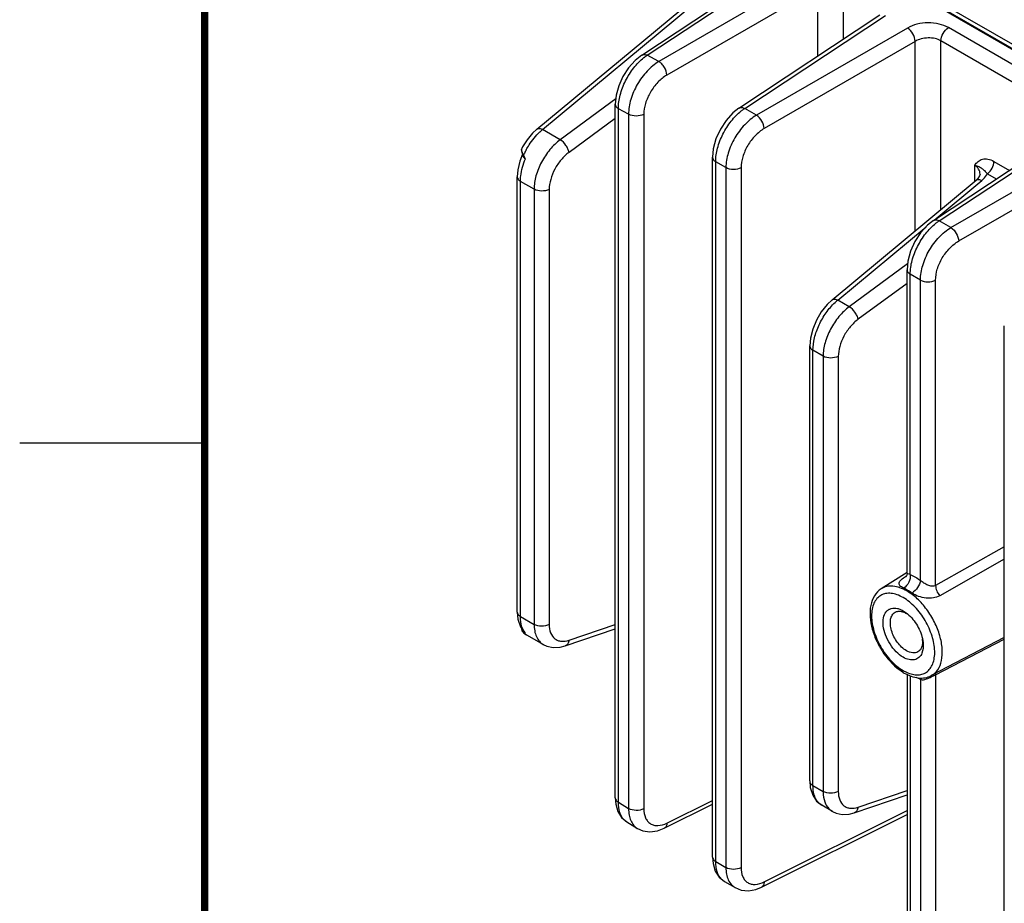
# Model space of a CAD drawing. Header units: inches. Extents: x 0 to 34, y 0 to 22.
# Tile 10 of 111: x 0 to 2.7, y 15.3 to 17.6. Entities that reach past the tile are written whole.
import ezdxf

# ---------------------------------------------------------------- set-up
doc = ezdxf.new("R2010")
doc.units = ezdxf.units.IN
doc.header["$LTSCALE"] = 1.87
doc.header["$MEASUREMENT"] = 0
doc.layers.get('0').update_dxf_attribs({"linetype": 'CONTINUOUS'})

msp = doc.modelspace()

# ---------------------------------------------------------------- linework, layer by layer
at = {"color": 7, "linetype": 'CONTINUOUS'}
for p, q in [((1.6823, 17.5486), (2.0631, 17.7997)), ((1.6971, 17.548), (2.0779, 17.7991)), ((4.0926, 16.7647), (2.29, 17.8055)), ((2.1372, 17.7673), (1.7288, 17.5309)), ((2.1588, 17.7307), (1.7504, 17.4944)), ((2.1588, 17.5463), (2.1588, 17.7307)), ((2.2285, 17.5924), (2.2285, 17.7345)), ((2.3999, 17.7281), (3.8984, 16.8629)), ((2.4038, 17.7286), (3.9009, 16.8642)), ((1.399, 17.3484), (1.8195, 17.6974)), ((1.4142, 17.3473), (1.8226, 17.6863)), ((1.9453, 17.4052), (2.3262, 17.6569)), ((1.9609, 17.4042), (2.3417, 17.6559)), ((2.401, 17.6217), (1.9927, 17.3859)), ((2.9204, 17.3869), (2.5118, 17.6228)), ((2.4219, 17.5856), (2.0135, 17.3498)), ((2.4219, 17.0736), (2.4219, 17.5856)), ((2.4916, 17.1315), (2.4916, 17.5871)), ((2.8458, 17.3825), (2.4916, 17.5871)), ((1.7288, 17.5309), (1.6971, 17.548)), ((1.6121, 17.4301), (1.462, 17.3197)), ((1.6107, 15.5406), (1.6107, 17.4155)), ((1.6193, 15.5285), (1.6193, 17.4035)), ((1.6469, 17.3887), (1.6193, 17.4035)), ((1.9927, 17.3859), (1.9609, 17.4042)), ((1.6107, 17.3774), (1.4858, 17.2856)), ((1.6469, 17.3887), (1.6469, 15.5115)), ((1.6879, 17.3883), (1.6879, 15.5111)), ((2.4871, 17.1005), (2.9204, 17.3869)), ((1.462, 17.3197), (1.4142, 17.3473)), ((2.4715, 17.1014), (2.8665, 17.3625)), ((2.5188, 17.0821), (2.9835, 17.3504)), ((1.3584, 17.2973), (1.3571, 17.2931)), ((1.3575, 17.2941), (1.3571, 17.2931)), ((1.3571, 17.2931), (1.3571, 17.2898)), ((1.3571, 17.2898), (1.3586, 17.2834)), ((1.3587, 17.298), (1.3575, 17.2941)), ((1.3587, 17.2867), (1.3579, 17.2891)), ((1.3587, 17.298), (1.3584, 17.2973)), ((1.3586, 17.2834), (1.3613, 17.2773)), ((1.3596, 17.2843), (1.3587, 17.2867)), ((1.3605, 17.2823), (1.3596, 17.2843)), ((1.3617, 17.2801), (1.3605, 17.2823)), ((1.3613, 17.2773), (1.3613, 17.2772)), ((1.3613, 17.2772), (1.3618, 17.2764)), ((1.3628, 17.278), (1.3617, 17.2801)), ((1.3622, 17.2775), (1.3628, 17.278)), ((1.3632, 17.2771), (1.3628, 17.278)), ((1.8738, 15.3802), (1.8738, 17.2722)), ((1.8824, 15.3681), (1.8824, 17.2601)), ((1.9099, 17.2442), (1.8824, 17.2601)), ((2.5397, 17.046), (2.948, 17.2818)), ((2.6347, 17.2611), (2.6766, 17.2369)), ((1.9099, 17.2442), (1.9099, 15.3522)), ((1.951, 17.2438), (1.951, 15.3518)), ((2.5827, 17.2507), (2.5827, 17.2071)), ((1.3457, 16.0429), (1.3457, 17.2193)), ((1.3543, 16.0308), (1.3543, 17.2072)), ((1.3912, 17.1859), (1.3543, 17.2072)), ((2.1975, 16.8873), (2.5867, 17.2104)), ((2.4733, 17.1026), (2.6019, 17.2094)), ((2.5974, 17.2268), (2.5974, 17.2268)), ((2.6174, 17.2274), (2.6413, 17.2136)), ((1.3912, 17.1859), (1.3912, 16.0096)), ((1.4322, 17.1855), (1.4322, 16.0092)), ((2.5188, 17.0821), (2.4871, 17.1005)), ((2.2127, 16.8863), (2.4515, 17.0845)), ((2.4014, 16.9841), (2.2438, 16.8683)), ((2.3999, 16.1481), (2.3999, 16.9684)), ((2.4086, 16.1442), (2.4086, 16.9563)), ((2.4361, 16.9404), (2.4086, 16.9563)), ((2.4361, 16.1283), (2.4361, 16.9404)), ((2.4771, 16.1145), (2.4771, 16.94)), ((2.3999, 16.9314), (2.2676, 16.8342)), ((2.2438, 16.8683), (2.2127, 16.8863)), ((2.663, 14.9245), (2.663, 16.8165)), ((2.1368, 15.5861), (2.1368, 16.7625)), ((2.1455, 15.574), (2.1455, 16.7504)), ((2.173, 16.7345), (2.1455, 16.7504)), ((2.173, 16.7345), (2.173, 15.5581)), ((2.214, 16.7341), (2.214, 15.5577)), ((2.663, 16.2188), (2.4771, 16.1145)), ((2.663, 16.1859), (2.4882, 16.0868)), ((2.3999, 16.1499), (2.3301, 16.1055)), ((2.3968, 16.1396), (2.3984, 16.1406)), ((2.3977, 16.1389), (2.397, 16.1376)), ((1.3457, 16.0429), (1.3474, 16.024)), ((2.3894, 16.0462), (2.4011, 16.0379)), ((1.3474, 16.024), (1.3543, 16.003)), ((1.3543, 16.0308), (1.3912, 16.0096)), ((1.4858, 15.9668), (1.6107, 16.0095)), ((1.3543, 16.003), (1.363, 15.9898)), ((1.357, 15.9978), (1.3581, 15.9923)), ((1.3581, 15.9923), (1.3604, 15.9891)), ((1.3604, 15.9891), (1.3638, 15.9861)), ((1.3604, 15.9891), (1.3604, 15.9891)), ((1.3604, 15.9891), (1.3621, 15.9879)), ((1.3622, 15.9883), (1.3628, 15.9876)), ((1.3628, 15.9876), (1.3708, 15.9814)), ((1.3628, 15.9876), (1.363, 15.9875)), ((1.3631, 15.9897), (1.363, 15.9898)), ((1.363, 15.9875), (1.3632, 15.9875)), ((1.3638, 15.9861), (1.3708, 15.9814)), ((1.3641, 15.9872), (1.3668, 15.9863)), ((1.3708, 15.9814), (1.4163, 15.9551)), ((1.4752, 15.9513), (1.6107, 15.9976)), ((2.663, 15.9739), (2.4656, 15.8709)), ((2.4771, 15.8735), (2.663, 15.9694)), ((2.3999, 15.8747), (2.3999, 15.0764)), ((2.4713, 15.8706), (2.4771, 15.8735)), ((2.4771, 15.8735), (2.4775, 15.8776)), ((2.4771, 15.8735), (2.4771, 15.048)), ((2.4086, 15.8707), (2.4086, 15.0643)), ((2.4361, 15.8605), (2.4361, 15.0484)), ((2.1455, 15.574), (2.173, 15.5581)), ((2.2676, 15.5153), (2.3999, 15.5606)), ((1.6107, 15.5406), (1.612, 15.5237)), ((1.6193, 15.5285), (1.6469, 15.5115)), ((1.7504, 15.4724), (1.8738, 15.5338)), ((2.257, 15.4999), (2.3999, 15.5487)), ((1.7435, 15.4584), (1.8738, 15.5233)), ((2.0135, 15.3132), (2.3999, 15.5062)), ((2.1981, 15.5037), (2.1693, 15.5204)), ((1.6417, 15.4757), (1.6705, 15.4579)), ((2.0066, 15.2993), (2.3999, 15.4957)), ((1.8738, 15.3802), (1.8752, 15.3627)), ((1.8824, 15.3681), (1.9099, 15.3522)), ((1.9062, 15.3144), (1.9351, 15.2978)), ((1.9062, 15.3144), (1.9062, 15.3144))]:
    msp.add_line(p, q, dxfattribs=at)
at = {"color": 2, "linetype": 'CONTINUOUS'}
msp.add_line((0, 16.5), (0.5, 16.5), dxfattribs=at)
at = {"color": 7, "linetype": 'CONTINUOUS', "const_width": 0.02}
msp.add_lwpolyline([(0.5, 21.5), (0.5, 0.5)], dxfattribs=at)
at = {"color": 7, "linetype": 'CONTINUOUS'}
for points in [[(1.6823, 17.5486), (1.6644, 17.5342), (1.6465, 17.5141), (1.6315, 17.4909), (1.6202, 17.4658), (1.613, 17.4398), (1.6107, 17.4155)], [(1.9454, 17.4052), (1.9291, 17.3925), (1.9105, 17.372), (1.895, 17.3482), (1.8832, 17.3223), (1.8759, 17.2955), (1.8738, 17.2722)], [(1.399, 17.3484), (1.3871, 17.3373), (1.3724, 17.3198), (1.3599, 17.3001), (1.3587, 17.298)], [(1.3599, 17.2805), (1.3524, 17.2613), (1.3472, 17.2385), (1.3457, 17.2193)], [(2.5974, 17.2268), (2.5962, 17.222), (2.5911, 17.2147), (2.5867, 17.2104)], [(2.4715, 17.1014), (2.4553, 17.0887), (2.4366, 17.0682), (2.4211, 17.0444), (2.4094, 17.0185), (2.4021, 16.9917), (2.3999, 16.9684)], [(2.1975, 16.8873), (2.1837, 16.8743), (2.1677, 16.8543), (2.1546, 16.8319), (2.1447, 16.808), (2.1386, 16.7835), (2.1368, 16.7625)], [(2.3999, 16.1481), (2.3992, 16.1427), (2.3977, 16.1389)], [(1.4162, 15.9552), (1.426, 15.9506), (1.4429, 15.9469), (1.4614, 15.9478), (1.4752, 15.9513)], [(2.1368, 15.5861), (2.1383, 15.5682), (2.1447, 15.5477), (2.1551, 15.5319), (2.1693, 15.5204)], [(1.612, 15.5237), (1.6177, 15.504), (1.6277, 15.4878), (1.6417, 15.4757)], [(2.198, 15.5038), (2.2078, 15.4992), (2.2248, 15.4955), (2.2433, 15.4964), (2.257, 15.4999)], [(1.6705, 15.4579), (1.6858, 15.4511), (1.7046, 15.4486), (1.7248, 15.4513), (1.7435, 15.4584)], [(1.8752, 15.3627), (1.8813, 15.3426), (1.8918, 15.3263), (1.9062, 15.3144)], [(1.9351, 15.2978), (1.9513, 15.2913), (1.9708, 15.2894), (1.9912, 15.2931), (2.0066, 15.2993)]]:
    msp.add_lwpolyline(points, dxfattribs=at)
for centre, radius, start, end in [((1.5092, 17.2313), 0.1499, 129.3119, 133.2106), ((1.3689, 17.2929), 0.0115, 174.2498, 178.7167), ((1.5516, 17.1932), 0.207, 154.3841, 155.8017), ((1.5543, 17.1919), 0.21, 151.4523, 154.3834), ((1.3927, 17.2926), 0.035, 207.5729, 208.3271), ((1.3921, 17.2922), 0.0342, 208.3236, 209.0998), ((1.39, 17.2911), 0.0319, 209.0779, 212.2995), ((2.3074, 16.7706), 0.1495, 129.3114, 133.1337), ((2.4665, 16.0311), 0.129, 122.7152, 123.1847), ((2.3962, 16.1519), 0.0123, 272.8372, 279.8676), ((2.3683, 15.9869), 0.0602, 57.3782, 59.9787), ((1.374, 16.002), 0.017, 224.0128, 225.0491), ((1.3737, 16.0018), 0.0167, 225.0787, 226.1474), ((1.3651, 15.9938), 0.00661, 243.1493, 249.4249), ((1.374, 16.0021), 0.0171, 226.1389, 228.1029), ((1.3948, 16.0833), 0.1009, 251.7552, 252.2662), ((1.3444, 15.9219), 0.0682, 69.9724, 70.8296), ((2.3761, 15.9631), 0.066, 2.5707, 5.8149), ((2.4589, 15.9929), 0.1327, 237.3034, 239.9801), ((2.4437, 15.9786), 0.1083, 239.9778, 243.033)]:
    msp.add_arc(centre, radius, start, end, dxfattribs=at)
for points, knots in [([(2.5118, 17.6228), (2.504, 17.6273), (2.4858, 17.6338), (2.4567, 17.6367), (2.4274, 17.6332), (2.409, 17.6263), (2.401, 17.6217)], [0, 0, 0, 0, 0.235223, 0.495805, 0.758657, 1, 1, 1, 1]), ([(2.4219, 17.5856), (2.4217, 17.5927), (2.4166, 17.6066), (2.4071, 17.6179), (2.401, 17.6217)], [0, 0, 0, 0, 0.499993, 1, 1, 1, 1]), ([(2.4916, 17.5871), (2.4916, 17.594), (2.4963, 17.6079), (2.5058, 17.6191), (2.5118, 17.6228)], [0, 0, 0, 0, 0.497764, 1, 1, 1, 1]), ([(2.4916, 17.5871), (2.4867, 17.5899), (2.4753, 17.594), (2.4569, 17.5956), (2.4384, 17.5931), (2.4269, 17.5886), (2.4219, 17.5856)], [0, 0, 0, 0, 0.234663, 0.494648, 0.757521, 1, 1, 1, 1]), ([(1.6823, 17.5486), (1.6842, 17.5498), (1.6896, 17.551), (1.6946, 17.5492), (1.6971, 17.548)], [0, 0, 0, 0, 0.449335, 1, 1, 1, 1]), ([(1.6193, 17.4035), (1.6192, 17.4159), (1.6231, 17.442), (1.6375, 17.4796), (1.6592, 17.5141), (1.678, 17.5336), (1.6881, 17.5416)], [0, 0, 0, 0, 0.234485, 0.493444, 0.755914, 1, 1, 1, 1]), ([(1.7288, 17.5309), (1.7171, 17.524), (1.6949, 17.5053), (1.669, 17.4701), (1.6516, 17.4304), (1.6468, 17.4021), (1.6469, 17.3887)], [0, 0, 0, 0, 0.240617, 0.503205, 0.764052, 1, 1, 1, 1]), ([(1.6881, 17.5416), (1.6889, 17.5421), (1.6918, 17.5444), (1.6948, 17.5465), (1.6971, 17.548)], [0, 0, 0, 0, 0.255114, 1, 1, 1, 1]), ([(1.7504, 17.4944), (1.7502, 17.5017), (1.7461, 17.5127), (1.7374, 17.5244), (1.7318, 17.5292), (1.7288, 17.5309)], [0, 0, 0, 0, 0.500525, 0.765251, 1, 1, 1, 1]), ([(1.7504, 17.4944), (1.7415, 17.4892), (1.7247, 17.4754), (1.7051, 17.4491), (1.6917, 17.4194), (1.6879, 17.3983), (1.6879, 17.3883)], [0, 0, 0, 0, 0.24142, 0.504293, 0.764834, 1, 1, 1, 1]), ([(1.6107, 17.4155), (1.6107, 17.4132), (1.6127, 17.4081), (1.6169, 17.4049), (1.6193, 17.4035)], [0, 0, 0, 0, 0.44924, 1, 1, 1, 1]), ([(1.8824, 17.2601), (1.8824, 17.2725), (1.8865, 17.2985), (1.901, 17.3358), (1.9227, 17.3702), (1.9415, 17.3896), (1.9516, 17.3976)], [0, 0, 0, 0, 0.233861, 0.492646, 0.755358, 1, 1, 1, 1]), ([(1.9454, 17.4052), (1.9474, 17.4065), (1.9531, 17.4076), (1.9583, 17.4057), (1.9609, 17.4042)], [0, 0, 0, 0, 0.446236, 1, 1, 1, 1]), ([(1.9516, 17.3976), (1.9524, 17.3982), (1.9554, 17.4005), (1.9585, 17.4027), (1.9609, 17.4042)], [0, 0, 0, 0, 0.255274, 1, 1, 1, 1]), ([(1.6879, 17.3883), (1.6817, 17.385), (1.6673, 17.3823), (1.6529, 17.3852), (1.6469, 17.3887)], [0, 0, 0, 0, 0.502229, 1, 1, 1, 1]), ([(1.9927, 17.3859), (1.9809, 17.379), (1.9587, 17.3604), (1.9327, 17.3253), (1.915, 17.2857), (1.9099, 17.2576), (1.9099, 17.2442)], [0, 0, 0, 0, 0.240848, 0.503701, 0.764549, 1, 1, 1, 1]), ([(2.0135, 17.3498), (2.0133, 17.3569), (2.0082, 17.3708), (1.9987, 17.3822), (1.9927, 17.3859)], [0, 0, 0, 0, 0.499993, 1, 1, 1, 1]), ([(1.3698, 17.2923), (1.3723, 17.2968), (1.3827, 17.3143), (1.3956, 17.3303), (1.4066, 17.3406)], [0, 0, 0, 0, 0.257866, 1, 1, 1, 1]), ([(1.399, 17.3484), (1.4007, 17.3498), (1.4065, 17.3509), (1.4115, 17.3487), (1.4142, 17.3473)], [0, 0, 0, 0, 0.42026, 1, 1, 1, 1]), ([(2.0135, 17.3498), (2.0046, 17.3446), (1.9878, 17.3308), (1.9681, 17.3046), (1.9548, 17.2749), (1.951, 17.2538), (1.951, 17.2438)], [0, 0, 0, 0, 0.241335, 0.504201, 0.764795, 1, 1, 1, 1]), ([(1.462, 17.3197), (1.4516, 17.312), (1.4325, 17.2932), (1.4102, 17.2598), (1.3953, 17.2234), (1.3912, 17.198), (1.3912, 17.1859)], [0, 0, 0, 0, 0.248373, 0.511059, 0.767832, 1, 1, 1, 1]), ([(1.4858, 17.2856), (1.4852, 17.2888), (1.4829, 17.2954), (1.4758, 17.3076), (1.4681, 17.3159), (1.462, 17.3197)], [0, 0, 0, 0, 0.228433, 0.492286, 1, 1, 1, 1]), ([(1.3579, 17.2891), (1.3578, 17.2894), (1.3575, 17.2908), (1.3574, 17.2922), (1.3574, 17.2932)], [0, 0, 0, 0, 0.266032, 1, 1, 1, 1]), ([(1.4858, 17.2856), (1.4779, 17.2799), (1.4634, 17.2659), (1.4466, 17.2409), (1.4353, 17.2136), (1.4322, 17.1946), (1.4322, 17.1855)], [0, 0, 0, 0, 0.248752, 0.511439, 0.768011, 1, 1, 1, 1]), ([(1.3543, 17.2072), (1.3543, 17.2121), (1.3557, 17.233), (1.3616, 17.2535), (1.3677, 17.2684)], [0, 0, 0, 0, 0.23121, 1, 1, 1, 1]), ([(1.3602, 17.2796), (1.3602, 17.279), (1.3603, 17.2768), (1.3612, 17.2747), (1.3622, 17.2733)], [0, 0, 0, 0, 0.24187, 1, 1, 1, 1]), ([(1.3618, 17.2764), (1.3617, 17.2767), (1.3619, 17.2771), (1.3621, 17.2774), (1.3622, 17.2775)], [0, 0, 0, 0, 0.687705, 1, 1, 1, 1]), ([(1.3622, 17.2733), (1.3625, 17.2728), (1.3641, 17.2709), (1.3661, 17.2694), (1.3677, 17.2684)], [0, 0, 0, 0, 0.229573, 1, 1, 1, 1]), ([(1.8738, 17.2722), (1.8738, 17.2699), (1.8758, 17.2647), (1.88, 17.2615), (1.8824, 17.2601)], [0, 0, 0, 0, 0.449251, 1, 1, 1, 1]), ([(2.5827, 17.2507), (2.5854, 17.2544), (2.5913, 17.2614), (2.6041, 17.2682), (2.6197, 17.2682), (2.6297, 17.264), (2.6347, 17.2611)], [0, 0, 0, 0, 0.234024, 0.460897, 0.706925, 1, 1, 1, 1]), ([(2.6174, 17.2274), (2.6226, 17.2315), (2.6307, 17.242), (2.6347, 17.2548), (2.6347, 17.2611)], [0, 0, 0, 0, 0.51014, 1, 1, 1, 1]), ([(1.951, 17.2438), (1.9447, 17.2405), (1.9304, 17.2379), (1.916, 17.2407), (1.9099, 17.2442)], [0, 0, 0, 0, 0.502229, 1, 1, 1, 1]), ([(2.5827, 17.2507), (2.5867, 17.25), (2.5936, 17.2479), (2.6022, 17.2423), (2.6098, 17.2355), (2.6148, 17.2305), (2.6174, 17.2274)], [0, 0, 0, 0, 0.282745, 0.503372, 0.71509, 1, 1, 1, 1]), ([(2.5974, 17.2268), (2.5974, 17.2315), (2.5947, 17.2414), (2.587, 17.2482), (2.5827, 17.2507)], [0, 0, 0, 0, 0.48271, 1, 1, 1, 1]), ([(1.3457, 17.2193), (1.3457, 17.217), (1.3477, 17.2118), (1.3519, 17.2086), (1.3543, 17.2072)], [0, 0, 0, 0, 0.449247, 1, 1, 1, 1]), ([(2.5867, 17.2104), (2.5884, 17.2119), (2.5942, 17.2129), (2.5992, 17.2108), (2.6019, 17.2094)], [0, 0, 0, 0, 0.420365, 1, 1, 1, 1]), ([(2.6019, 17.2094), (2.6035, 17.2107), (2.6094, 17.216), (2.6145, 17.2223), (2.6174, 17.2274)], [0, 0, 0, 0, 0.263997, 1, 1, 1, 1]), ([(1.4322, 17.1855), (1.426, 17.1822), (1.4116, 17.1796), (1.3972, 17.1824), (1.3912, 17.1859)], [0, 0, 0, 0, 0.502229, 1, 1, 1, 1]), ([(2.4715, 17.1014), (2.4735, 17.1027), (2.4792, 17.1038), (2.4844, 17.1019), (2.4871, 17.1005)], [0, 0, 0, 0, 0.446236, 1, 1, 1, 1]), ([(2.4778, 17.0938), (2.4786, 17.0944), (2.4816, 17.0967), (2.4847, 17.0989), (2.4871, 17.1005)], [0, 0, 0, 0, 0.255274, 1, 1, 1, 1]), ([(2.4086, 16.9563), (2.4086, 16.9687), (2.4126, 16.9947), (2.4272, 17.032), (2.4489, 17.0664), (2.4677, 17.0858), (2.4778, 17.0938)], [0, 0, 0, 0, 0.233861, 0.492646, 0.755358, 1, 1, 1, 1]), ([(2.4361, 16.9404), (2.4361, 16.9538), (2.4411, 16.9819), (2.4588, 17.0215), (2.4848, 17.0566), (2.507, 17.0752), (2.5188, 17.0821)], [0, 0, 0, 0, 0.235451, 0.496299, 0.759152, 1, 1, 1, 1]), ([(2.5188, 17.0821), (2.5249, 17.0784), (2.5343, 17.067), (2.5394, 17.0531), (2.5397, 17.046)], [0, 0, 0, 0, 0.500007, 1, 1, 1, 1]), ([(2.4771, 16.94), (2.4771, 16.95), (2.4809, 16.9711), (2.4943, 17.0008), (2.514, 17.027), (2.5308, 17.0408), (2.5397, 17.046)], [0, 0, 0, 0, 0.235205, 0.495798, 0.758665, 1, 1, 1, 1]), ([(2.3999, 16.9684), (2.3999, 16.9661), (2.4019, 16.9609), (2.4061, 16.9577), (2.4086, 16.9563)], [0, 0, 0, 0, 0.449251, 1, 1, 1, 1]), ([(2.4361, 16.9404), (2.4421, 16.9369), (2.4565, 16.9341), (2.4709, 16.9367), (2.4771, 16.94)], [0, 0, 0, 0, 0.497771, 1, 1, 1, 1]), ([(2.1975, 16.8873), (2.1992, 16.8888), (2.205, 16.8898), (2.21, 16.8877), (2.2127, 16.8863)], [0, 0, 0, 0, 0.420271, 1, 1, 1, 1]), ([(2.1455, 16.7504), (2.1455, 16.7616), (2.1489, 16.7853), (2.1612, 16.8197), (2.18, 16.8522), (2.1963, 16.8714), (2.2052, 16.8797)], [0, 0, 0, 0, 0.231272, 0.486684, 0.749126, 1, 1, 1, 1]), ([(2.2438, 16.8683), (2.2335, 16.8606), (2.2143, 16.8418), (2.192, 16.8084), (2.1771, 16.772), (2.173, 16.7466), (2.173, 16.7345)], [0, 0, 0, 0, 0.248373, 0.511059, 0.767832, 1, 1, 1, 1]), ([(2.2676, 16.8342), (2.2671, 16.8373), (2.2647, 16.844), (2.2576, 16.8562), (2.2499, 16.8645), (2.2438, 16.8683)], [0, 0, 0, 0, 0.228433, 0.492286, 1, 1, 1, 1]), ([(2.2676, 16.8342), (2.2598, 16.8284), (2.2453, 16.8144), (2.2284, 16.7895), (2.2172, 16.7622), (2.214, 16.7431), (2.214, 16.7341)], [0, 0, 0, 0, 0.248752, 0.511439, 0.768011, 1, 1, 1, 1]), ([(2.1368, 16.7625), (2.1368, 16.7602), (2.1389, 16.755), (2.143, 16.7518), (2.1455, 16.7504)], [0, 0, 0, 0, 0.449248, 1, 1, 1, 1]), ([(2.214, 16.7341), (2.2078, 16.7308), (2.1934, 16.7282), (2.1791, 16.731), (2.173, 16.7345)], [0, 0, 0, 0, 0.502229, 1, 1, 1, 1]), ([(2.3909, 16.1072), (2.3887, 16.1082), (2.385, 16.1101), (2.3806, 16.1138), (2.3784, 16.1179), (2.3786, 16.1223), (2.3809, 16.1264), (2.3864, 16.1325), (2.3919, 16.1364), (2.3959, 16.139)], [0, 0, 0, 0, 0.15725, 0.278169, 0.371984, 0.45861, 0.558007, 0.680377, 1, 1, 1, 1]), ([(2.4086, 16.1442), (2.4093, 16.1371), (2.4059, 16.1227), (2.3968, 16.1109), (2.3909, 16.1072)], [0, 0, 0, 0, 0.505456, 1, 1, 1, 1]), ([(2.4086, 16.1442), (2.4064, 16.1449), (2.4036, 16.1458), (2.4006, 16.147), (2.3999, 16.1478), (2.3999, 16.1481)], [0, 0, 0, 0, 0.70865, 0.895962, 1, 1, 1, 1]), ([(2.4086, 16.1442), (2.4109, 16.1432), (2.4205, 16.1386), (2.4295, 16.133), (2.4361, 16.1283)], [0, 0, 0, 0, 0.238998, 1, 1, 1, 1]), ([(2.3995, 16.0998), (2.3934, 16.1034), (2.3812, 16.1091), (2.3625, 16.1135), (2.345, 16.1126), (2.3346, 16.1084), (2.3301, 16.1055)], [0, 0, 0, 0, 0.290537, 0.549604, 0.782082, 1, 1, 1, 1]), ([(2.4361, 16.1283), (2.4354, 16.1215), (2.4293, 16.1084), (2.4195, 16.0979), (2.4135, 16.0942)], [0, 0, 0, 0, 0.489891, 1, 1, 1, 1]), ([(2.4771, 16.1145), (2.4741, 16.1127), (2.4664, 16.1117), (2.4557, 16.1153), (2.4455, 16.1211), (2.4391, 16.1258), (2.4361, 16.1283)], [0, 0, 0, 0, 0.227423, 0.476512, 0.741499, 1, 1, 1, 1]), ([(2.4771, 16.1145), (2.4772, 16.1097), (2.4797, 16.0997), (2.4849, 16.0909), (2.4882, 16.0868)], [0, 0, 0, 0, 0.477337, 1, 1, 1, 1]), ([(2.3301, 16.1055), (2.3228, 16.1009), (2.3099, 16.0873), (2.3002, 16.0602), (2.2989, 16.029), (2.305, 15.9956), (2.3179, 15.9618), (2.3421, 15.9204), (2.3676, 15.8938), (2.3872, 15.8813)], [0, 0, 0, 0, 0.099372, 0.205412, 0.322882, 0.452728, 0.591633, 0.733684, 1, 1, 1, 1]), ([(2.3894, 16.082), (2.3841, 16.085), (2.3736, 16.09), (2.3574, 16.094), (2.3422, 16.0936), (2.3287, 16.0887), (2.3176, 16.0794), (2.3097, 16.0664), (2.305, 16.0504), (2.303, 16.0248), (2.3093, 15.9892), (2.3276, 15.9477), (2.3544, 15.9111), (2.3773, 15.8918), (2.3894, 15.8848)], [0, 0, 0, 0, 0.060441, 0.114539, 0.163175, 0.208604, 0.254031, 0.302673, 0.356752, 0.417205, 0.555452, 0.7086, 0.861744, 1, 1, 1, 1]), ([(2.4022, 16.1015), (2.4012, 16.102), (2.3976, 16.1041), (2.3938, 16.106), (2.3909, 16.1072)], [0, 0, 0, 0, 0.255869, 1, 1, 1, 1]), ([(2.4656, 15.8709), (2.4725, 15.8746), (2.4854, 15.8866), (2.495, 15.9129), (2.4962, 15.9449), (2.4893, 15.9802), (2.475, 16.0163), (2.4544, 16.0501), (2.4293, 16.0788), (2.4097, 16.094), (2.3995, 16.0998)], [0, 0, 0, 0, 0.086704, 0.185387, 0.302122, 0.435714, 0.580441, 0.728289, 0.870652, 1, 1, 1, 1]), ([(2.4135, 16.0942), (2.4126, 16.0948), (2.4089, 16.0974), (2.4051, 16.0998), (2.4022, 16.1015)], [0, 0, 0, 0, 0.25519, 1, 1, 1, 1]), ([(2.4882, 16.0868), (2.4829, 16.0838), (2.4707, 16.0798), (2.4509, 16.0797), (2.4312, 16.0844), (2.4188, 16.0903), (2.4135, 16.0942)], [0, 0, 0, 0, 0.231368, 0.482345, 0.747629, 1, 1, 1, 1]), ([(2.3945, 15.8821), (2.3997, 15.8794), (2.41, 15.8752), (2.4257, 15.8725), (2.4402, 15.874), (2.453, 15.8799), (2.4631, 15.8898), (2.4703, 15.9032), (2.4744, 15.9193), (2.4756, 15.9449), (2.4688, 15.9799), (2.4503, 16.0206), (2.4238, 16.0563), (2.4013, 16.0751), (2.3894, 16.082)], [0, 0, 0, 0, 0.058581, 0.111019, 0.158571, 0.203687, 0.249561, 0.299146, 0.354338, 0.415826, 0.555466, 0.708992, 0.861925, 1, 1, 1, 1]), ([(1.3457, 16.0429), (1.3457, 16.0406), (1.3477, 16.0355), (1.3519, 16.0323), (1.3543, 16.0308)], [0, 0, 0, 0, 0.449232, 1, 1, 1, 1]), ([(2.3894, 15.9206), (2.3825, 15.9247), (2.3691, 15.9355), (2.353, 15.9562), (2.3411, 15.98), (2.3348, 16.0042), (2.3348, 16.0262), (2.341, 16.0417), (2.3494, 16.0495), (2.3596, 16.0541), (2.3685, 16.0538), (2.3741, 16.0525)], [0, 0, 0, 0, 0.136864, 0.2883, 0.442349, 0.586284, 0.710261, 0.811766, 0.857272, 0.902221, 1, 1, 1, 1]), ([(2.3984, 15.9381), (2.3888, 15.9437), (2.372, 15.9604), (2.3588, 15.9862), (2.3544, 16.0082), (2.3548, 16.0227), (2.3589, 16.0347), (2.3646, 16.0404), (2.3677, 16.0422)], [0, 0, 0, 0, 0.270151, 0.561794, 0.695885, 0.813402, 0.912918, 1, 1, 1, 1]), ([(2.3677, 16.0422), (2.3703, 16.0436), (2.3765, 16.0455), (2.3829, 16.0448), (2.3861, 16.0441)], [0, 0, 0, 0, 0.474185, 1, 1, 1, 1]), ([(2.3741, 16.0525), (2.3754, 16.0522), (2.3807, 16.0506), (2.3858, 16.0483), (2.3894, 16.0462)], [0, 0, 0, 0, 0.235784, 1, 1, 1, 1]), ([(2.3861, 16.0441), (2.3871, 16.0438), (2.3914, 16.0426), (2.3955, 16.0407), (2.3984, 16.039)], [0, 0, 0, 0, 0.235783, 1, 1, 1, 1]), ([(2.4011, 16.0379), (2.4119, 16.029), (2.4297, 16.0067), (2.4402, 15.98), (2.4425, 15.9662)], [0, 0, 0, 0, 0.500027, 1, 1, 1, 1]), ([(1.3617, 15.9953), (1.3604, 15.9977), (1.3558, 16.009), (1.3543, 16.0214), (1.3543, 16.0308)], [0, 0, 0, 0, 0.227294, 1, 1, 1, 1]), ([(1.3912, 16.0096), (1.3912, 16.0036), (1.3921, 15.9922), (1.3968, 15.9765), (1.4048, 15.9637), (1.4122, 15.9575), (1.4162, 15.9552)], [0, 0, 0, 0, 0.287166, 0.545493, 0.779559, 1, 1, 1, 1]), ([(1.4322, 16.0092), (1.426, 16.0058), (1.4116, 16.0032), (1.3972, 16.0061), (1.3912, 16.0096)], [0, 0, 0, 0, 0.502229, 1, 1, 1, 1]), ([(1.4322, 16.0092), (1.4322, 16.0015), (1.434, 15.9872), (1.4441, 15.9722), (1.4553, 15.9658), (1.4684, 15.9627), (1.479, 15.9645), (1.4858, 15.9668)], [0, 0, 0, 0, 0.278901, 0.513362, 0.625368, 0.740975, 1, 1, 1, 1]), ([(1.3677, 15.986), (1.3672, 15.9866), (1.3649, 15.9896), (1.3629, 15.9928), (1.3617, 15.9953)], [0, 0, 0, 0, 0.243002, 1, 1, 1, 1]), ([(1.3677, 15.986), (1.3672, 15.9862), (1.3654, 15.9872), (1.3637, 15.9883), (1.3626, 15.9893)], [0, 0, 0, 0, 0.274151, 1, 1, 1, 1]), ([(1.3677, 15.986), (1.3673, 15.9862), (1.3656, 15.9873), (1.364, 15.9886), (1.3631, 15.9897)], [0, 0, 0, 0, 0.267177, 1, 1, 1, 1]), ([(1.4858, 15.9668), (1.4852, 15.9633), (1.4833, 15.9568), (1.478, 15.9523), (1.4752, 15.9513)], [0, 0, 0, 0, 0.545623, 1, 1, 1, 1]), ([(2.4416, 15.9564), (2.441, 15.952), (2.4388, 15.9437), (2.4328, 15.9372), (2.4295, 15.9352)], [0, 0, 0, 0, 0.538235, 1, 1, 1, 1]), ([(2.4425, 15.9662), (2.4431, 15.963), (2.4445, 15.9516), (2.4434, 15.9395), (2.4402, 15.9317)], [0, 0, 0, 0, 0.279425, 1, 1, 1, 1]), ([(2.442, 15.966), (2.4421, 15.9652), (2.4421, 15.962), (2.442, 15.9588), (2.4416, 15.9564)], [0, 0, 0, 0, 0.259599, 1, 1, 1, 1]), ([(2.4402, 15.9317), (2.4384, 15.9273), (2.4333, 15.9192), (2.4201, 15.9126), (2.4044, 15.9134), (2.3945, 15.9177), (2.3894, 15.9206)], [0, 0, 0, 0, 0.238813, 0.462416, 0.708477, 1, 1, 1, 1]), ([(2.4295, 15.9352), (2.4274, 15.934), (2.4227, 15.9322), (2.4118, 15.9319), (2.4036, 15.9352), (2.3984, 15.9381)], [0, 0, 0, 0, 0.218469, 0.452148, 1, 1, 1, 1]), ([(2.3925, 15.878), (2.3985, 15.8746), (2.4107, 15.8688), (2.4299, 15.8641), (2.4486, 15.8644), (2.4603, 15.8682), (2.4656, 15.8709)], [0, 0, 0, 0, 0.272867, 0.526932, 0.767117, 1, 1, 1, 1]), ([(2.4361, 15.8605), (2.4351, 15.861), (2.4313, 15.8627), (2.4275, 15.8646), (2.4247, 15.8662)], [0, 0, 0, 0, 0.245125, 1, 1, 1, 1]), ([(2.4361, 15.8605), (2.4375, 15.8601), (2.4443, 15.8592), (2.451, 15.8613), (2.4559, 15.8632)], [0, 0, 0, 0, 0.222681, 1, 1, 1, 1]), ([(2.4559, 15.8632), (2.4572, 15.8638), (2.4624, 15.866), (2.4675, 15.8686), (2.4713, 15.8706)], [0, 0, 0, 0, 0.245947, 1, 1, 1, 1]), ([(2.1368, 15.5861), (2.1368, 15.5838), (2.1388, 15.5787), (2.143, 15.5754), (2.1455, 15.574)], [0, 0, 0, 0, 0.449232, 1, 1, 1, 1]), ([(2.1693, 15.5204), (2.1655, 15.5226), (2.1584, 15.5286), (2.1508, 15.5412), (2.1464, 15.5567), (2.1455, 15.5681), (2.1455, 15.574)], [0, 0, 0, 0, 0.215023, 0.44728, 0.707626, 1, 1, 1, 1]), ([(2.173, 15.5581), (2.173, 15.555), (2.1735, 15.5434), (2.1762, 15.5318), (2.1798, 15.5242)], [0, 0, 0, 0, 0.271058, 1, 1, 1, 1]), ([(2.214, 15.5577), (2.2078, 15.5544), (2.1934, 15.5518), (2.1791, 15.5546), (2.173, 15.5581)], [0, 0, 0, 0, 0.502229, 1, 1, 1, 1]), ([(2.214, 15.5577), (2.214, 15.5501), (2.2159, 15.5357), (2.2259, 15.5207), (2.2371, 15.5143), (2.2503, 15.5112), (2.2609, 15.513), (2.2676, 15.5153)], [0, 0, 0, 0, 0.278901, 0.513362, 0.625368, 0.740975, 1, 1, 1, 1]), ([(1.6107, 15.5406), (1.6107, 15.5383), (1.6127, 15.5332), (1.6169, 15.53), (1.6193, 15.5285)], [0, 0, 0, 0, 0.449232, 1, 1, 1, 1]), ([(1.6344, 15.4816), (1.6292, 15.487), (1.621, 15.5024), (1.6193, 15.5194), (1.6193, 15.5285)], [0, 0, 0, 0, 0.452789, 1, 1, 1, 1]), ([(1.6469, 15.5115), (1.6468, 15.5057), (1.6476, 15.4945), (1.652, 15.4792), (1.6596, 15.4665), (1.6666, 15.4603), (1.6704, 15.458)], [0, 0, 0, 0, 0.287329, 0.545851, 0.780011, 1, 1, 1, 1]), ([(1.6879, 15.5111), (1.6817, 15.5078), (1.6673, 15.5052), (1.6529, 15.508), (1.6469, 15.5115)], [0, 0, 0, 0, 0.502229, 1, 1, 1, 1]), ([(1.6879, 15.5111), (1.6879, 15.5028), (1.6897, 15.4905), (1.6978, 15.4771), (1.7058, 15.4701), (1.7156, 15.4661), (1.7311, 15.4648), (1.743, 15.4687), (1.7504, 15.4724)], [0, 0, 0, 0, 0.271318, 0.38905, 0.499984, 0.610922, 0.728662, 1, 1, 1, 1]), ([(2.1798, 15.5242), (2.1819, 15.5199), (2.1869, 15.512), (2.1941, 15.506), (2.198, 15.5038)], [0, 0, 0, 0, 0.514335, 1, 1, 1, 1]), ([(2.2676, 15.5153), (2.2671, 15.5118), (2.2651, 15.5054), (2.2598, 15.5008), (2.257, 15.4999)], [0, 0, 0, 0, 0.545623, 1, 1, 1, 1]), ([(1.7504, 15.4724), (1.7503, 15.4694), (1.7495, 15.4639), (1.7456, 15.4595), (1.7435, 15.4584)], [0, 0, 0, 0, 0.553678, 1, 1, 1, 1]), ([(1.8738, 15.3802), (1.8738, 15.3779), (1.8758, 15.3727), (1.88, 15.3695), (1.8824, 15.3681)], [0, 0, 0, 0, 0.449232, 1, 1, 1, 1]), ([(1.8982, 15.3207), (1.8927, 15.3261), (1.8843, 15.3417), (1.8824, 15.3588), (1.8824, 15.3681)], [0, 0, 0, 0, 0.453286, 1, 1, 1, 1]), ([(1.9099, 15.3522), (1.9099, 15.3462), (1.9109, 15.3348), (1.9156, 15.3191), (1.9236, 15.3063), (1.9311, 15.3001), (1.935, 15.2978)], [0, 0, 0, 0, 0.28723, 0.545515, 0.779557, 1, 1, 1, 1]), ([(1.951, 15.3518), (1.9447, 15.3485), (1.9304, 15.3459), (1.916, 15.3487), (1.9099, 15.3522)], [0, 0, 0, 0, 0.502229, 1, 1, 1, 1]), ([(1.951, 15.3518), (1.951, 15.3435), (1.9528, 15.3312), (1.9609, 15.3179), (1.9689, 15.3109), (1.9787, 15.3069), (1.9942, 15.3056), (2.0061, 15.3095), (2.0135, 15.3132)], [0, 0, 0, 0, 0.271231, 0.388908, 0.499802, 0.610737, 0.72852, 1, 1, 1, 1]), ([(2.0135, 15.3132), (2.0134, 15.3102), (2.0125, 15.3047), (2.0087, 15.3003), (2.0066, 15.2993)], [0, 0, 0, 0, 0.553787, 1, 1, 1, 1])]:
    msp.add_open_spline(points, degree=3, knots=knots, dxfattribs=at)
for points in [[(1.3631, 17.2741), (1.3644, 17.272), (1.366, 17.2701), (1.3677, 17.2684)], [(1.3677, 17.2684), (1.366, 17.2712), (1.3646, 17.2741), (1.3632, 17.2771)], [(1.3618, 15.9902), (1.361, 15.9909), (1.3605, 15.9918), (1.36, 15.9927)], [(1.3618, 15.9902), (1.3617, 15.9895), (1.3618, 15.9888), (1.3622, 15.9883)], [(2.4361, 15.8605), (2.4359, 15.8621), (2.4357, 15.8636), (2.4352, 15.8651)], [(1.6417, 15.4757), (1.639, 15.4773), (1.6366, 15.4793), (1.6344, 15.4816)], [(1.9062, 15.3144), (1.9033, 15.3161), (1.9006, 15.3183), (1.8982, 15.3207)]]:
    msp.add_open_spline(points, degree=3, dxfattribs=at)

doc.saveas('drawing.dxf')
